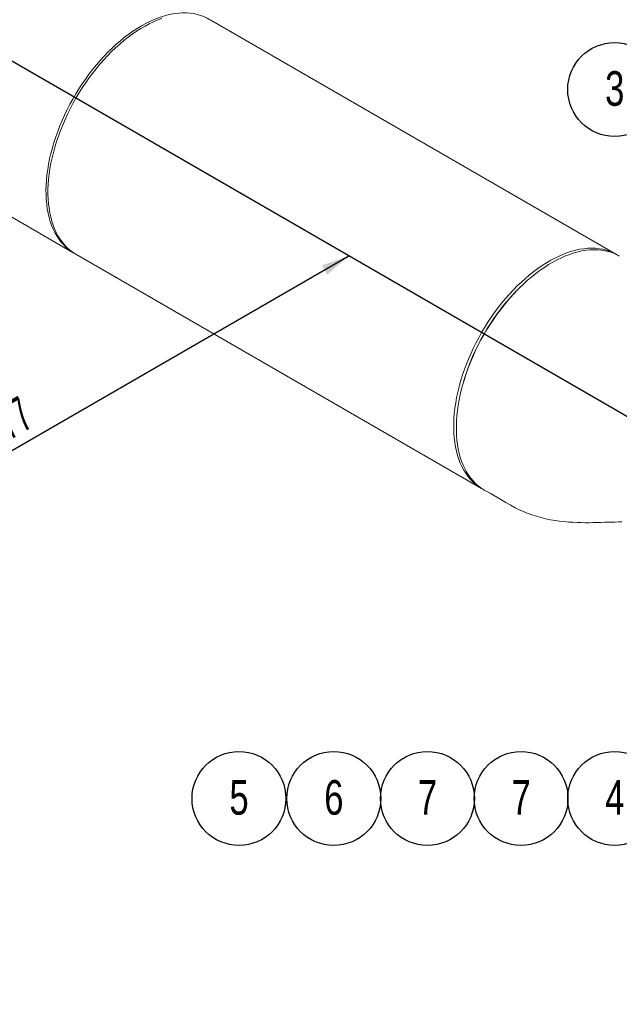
# Model space of a CAD drawing. Header units: millimetres. Extents: x 195 to 7681, y 65 to 5395.
# Tile 54 of 80: x 2730 to 3519, y 2949 to 4245. Entities that reach past the tile are written whole.
import ezdxf

# ---------------------------------------------------------------- set-up
doc = ezdxf.new("R2010")
doc.units = ezdxf.units.MM
doc.layers.add('COTAS', color=1, linetype='Continuous')
doc.styles.add('SLDTEXTSTYLE3', font='TXT', dxfattribs={"width": 0.75})
doc.styles.add('SLDTEXTSTYLE4', font='TXT', dxfattribs={"width": 0.605})
doc.dimstyles.new('SLDDIMSTYLE0', dxfattribs={"dimtxt": 45.5, "dimasz": 45.5, "dimexe": 0, "dimexo": 0.0625, "dimgap": 11.375, "dimtad": 1, "dimdec": 0, "dimrnd": 1e-09, "dimzin": 12, "dimdsep": 46, "dimtxsty": 'SLDTEXTSTYLE4', "dimsah": 1, "dimcen": 0.09, "dimadec": 0, "dimazin": 3, "dimtfac": 1, "dimtdec": 0, "dimtofl": 0, "dimtmove": 0, "dimatfit": 3, "dimfxl": 1, "dimfrac": 2, "dimtolj": 1, "dimtzin": 12, "dimarcsym": 0})

# ---------------------------------------------------------------- blocks, each defined once
blk = doc.blocks.new('_D_1')
at = {"layer": 'COTAS', "ltscale": 13, "transparency": 16777216}
for p, q in [((2694.9, 4215.3), (2694.9, 4954.5)), ((2694.9, 4943.9), (4366.7, 3978.8)), ((4366.7, 2959.9), (4366.7, 3989.4))]:
    blk.add_line(p, q, dxfattribs=at)
for points in [[(2694.9, 4943.9), (2723.6, 4919.3), (2730.6, 4931.4)], [(4366.7, 3978.8), (4338, 4003.5), (4331, 3991.3)]]:
    blk.add_solid(points, dxfattribs=at)
at = {"layer": 'COTAS', "ltscale": 13, "transparency": 16777216, "insert": (3499.9, 4546.9), "char_height": 45.5, "attachment_point": 1, "rotation": 330.0027, "style": 'SLDTEXTSTYLE4'}
blk.add_mtext('2364', dxfattribs=at)
blk = doc.blocks.new('_D_3')
at = {"layer": 'COTAS', "ltscale": 13, "transparency": 16777216}
for p, q in [((2331, 3454.1), (3163.1, 3934.5)), ((1872, 3719.1), (2340.2, 3448.8))]:
    blk.add_line(p, q, dxfattribs=at)
for points in [[(3163.1, 3934.5), (3127.4, 3922), (3134.4, 3909.8)], [(2331, 3454.1), (2366.7, 3466.6), (2359.7, 3478.8)]]:
    blk.add_solid(points, dxfattribs=at)
at = {"layer": 'COTAS', "ltscale": 13, "transparency": 16777216, "insert": (2657.5, 3710.3), "char_height": 45.5, "attachment_point": 1, "rotation": 29.9973, "style": 'SLDTEXTSTYLE4'}
blk.add_mtext('1177', dxfattribs=at)
blk = doc.blocks.new('SW_NOTE_0_25')
at = {"layer": 'COTAS', "color": 0, "ltscale": 13}
blk.add_circle((-27.4, 55.4), 61.8, dxfattribs=at)
at = {"layer": 'COTAS', "color": 0, "ltscale": 13, "insert": (-27.3, 79.5), "char_height": 45.5, "attachment_point": 2, "style": 'SLDTEXTSTYLE3'}
blk.add_mtext('3', dxfattribs=at)
blk = doc.blocks.new('SW_NOTE_0_26')
at = {"layer": 'COTAS', "color": 0, "ltscale": 13}
blk.add_circle((-14.3, -60.1), 61.8, dxfattribs=at)
at = {"layer": 'COTAS', "color": 0, "ltscale": 13, "insert": (-14.2, -36), "char_height": 45.5, "attachment_point": 2, "style": 'SLDTEXTSTYLE3'}
blk.add_mtext('4', dxfattribs=at)
blk = doc.blocks.new('SW_NOTE_0_27')
at = {"layer": 'COTAS', "color": 0, "ltscale": 13}
blk.add_circle((17, 34.5), 61.8, dxfattribs=at)
at = {"layer": 'COTAS', "color": 0, "ltscale": 13, "insert": (17.1, 58.7), "char_height": 45.5, "attachment_point": 2, "style": 'SLDTEXTSTYLE3'}
blk.add_mtext('7', dxfattribs=at)
blk = doc.blocks.new('SW_NOTE_0_28')
at = {"layer": 'COTAS', "color": 0, "ltscale": 13}
blk.add_circle((17, 34.5), 61.8, dxfattribs=at)
at = {"layer": 'COTAS', "color": 0, "ltscale": 13, "insert": (17.1, 58.7), "char_height": 45.5, "attachment_point": 2, "style": 'SLDTEXTSTYLE3'}
blk.add_mtext('7', dxfattribs=at)
blk = doc.blocks.new('SW_NOTE_0_29')
at = {"layer": 'COTAS', "color": 0, "ltscale": 13}
blk.add_circle((17, 34.5), 61.8, dxfattribs=at)
at = {"layer": 'COTAS', "color": 0, "ltscale": 13, "insert": (17.1, 58.7), "char_height": 45.5, "attachment_point": 2, "style": 'SLDTEXTSTYLE3'}
blk.add_mtext('6', dxfattribs=at)
blk = doc.blocks.new('SW_NOTE_0_30')
at = {"layer": 'COTAS', "color": 0, "ltscale": 13}
blk.add_circle((17, 34.5), 61.8, dxfattribs=at)
at = {"layer": 'COTAS', "color": 0, "ltscale": 13, "insert": (17.1, 58.7), "char_height": 45.5, "attachment_point": 2, "style": 'SLDTEXTSTYLE3'}
blk.add_mtext('5', dxfattribs=at)

msp = doc.modelspace()

# ---------------------------------------------------------------- linework, layer by layer
at = {"color": 7, "linetype": 'Continuous', "lineweight": 18, "ltscale": 13}
for p, q in [((3515.56, 3936.28), (2981.36, 4244.66)), ((2694.9, 3999.43), (2800.95, 3938.21)), ((2803.57, 3936.7), (3337.77, 3628.31)), ((3382.73, 3887.34), (3380.95, 3885.48)), ((3314.45, 3770.28), (3313.72, 3767.8))]:
    msp.add_line(p, q, dxfattribs=at)
at = {"color": 7, "linetype": 'Continuous', "ltscale": 13}
msp.add_line((3543.41, 3714.9), (2694.9, 4204.73), dxfattribs=at)
at = {"color": 7, "linetype": 'Continuous', "lineweight": 18, "ltscale": 13, "flags": 128}
for points in [[(2889.84, 4237.37), (2895.44, 4240.46), (2901.03, 4243.26), (2906.6, 4245.75), (2912.13, 4247.94), (2917.62, 4249.82), (2923.06, 4251.39), (2928.43, 4252.64), (2933.72, 4253.58), (2938.92, 4254.19), (2944.03, 4254.48), (2949.03, 4254.45), (2953.91, 4254.1), (2958.67, 4253.42), (2963.29, 4252.43), (2967.76, 4251.11), (2972.08, 4249.48), (2976.23, 4247.54), (2980.04, 4245.4)], [(2803.56, 4142.02), (2807.61, 4148.83), (2811.83, 4155.52), (2816.21, 4162.08), (2820.74, 4168.51), (2825.41, 4174.77), (2830.21, 4180.87), (2835.14, 4186.8), (2840.18, 4192.53), (2845.32, 4198.06), (2850.56, 4203.37), (2855.89, 4208.46), (2861.28, 4213.32), (2866.74, 4217.94), (2872.24, 4222.3), (2877.79, 4226.4), (2883.37, 4230.23), (2888.96, 4233.78), (2894.57, 4237.05), (2900.16, 4240.03), (2905.75, 4242.72), (2911.3, 4245.1), (2916.82, 4247.17)], [(2976.28, 4247.28), (2980.37, 4245.22), (2981.36, 4244.66)], [(2802.27, 3937.47), (2801.44, 3937.93), (2797.54, 3940.33), (2793.83, 3943.04), (2790.31, 3946.04), (2786.99, 3949.33), (2783.87, 3952.9), (2780.96, 3956.75), (2778.27, 3960.87), (2775.8, 3965.25), (2773.56, 3969.88), (2771.54, 3974.75), (2769.76, 3979.86), (2768.22, 3985.19), (2766.92, 3990.73), (2765.87, 3996.48), (2765.06, 4002.41), (2764.5, 4008.53), (2764.19, 4014.8), (2764.13, 4021.24), (2764.31, 4027.81), (2764.75, 4034.51), (2765.43, 4041.33), (2766.37, 4048.24), (2767.54, 4055.25), (2768.96, 4062.33), (2770.62, 4069.46), (2772.52, 4076.64), (2774.65, 4083.86), (2777.01, 4091.09), (2779.59, 4098.32), (2782.39, 4105.54), (2785.4, 4112.73), (2788.63, 4119.88), (2792.05, 4126.98), (2795.67, 4134.01), (2799.47, 4140.95), (2803.45, 4147.8), (2807.61, 4154.54), (2811.93, 4161.15), (2816.4, 4167.63), (2821.02, 4173.96), (2825.77, 4180.12), (2830.65, 4186.11), (2835.65, 4191.91), (2840.76, 4197.52), (2845.97, 4202.92), (2851.26, 4208.09), (2856.63, 4213.04), (2862.06, 4217.75), (2867.55, 4222.21), (2873.08, 4226.41), (2878.65, 4230.34), (2884.24, 4234), (2889.84, 4237.37)], [(2803.57, 3936.7), (2802.58, 3937.28), (2798.75, 3939.8), (2795.11, 3942.61), (2791.67, 3945.72), (2788.42, 3949.12), (2785.38, 3952.8), (2782.55, 3956.75), (2779.94, 3960.97), (2777.55, 3965.44), (2775.4, 3970.16), (2773.47, 3975.13), (2771.78, 3980.32), (2770.33, 3985.73), (2769.12, 3991.35), (2768.16, 3997.17), (2767.44, 4003.17), (2766.98, 4009.35), (2766.76, 4015.69), (2766.79, 4022.17), (2767.07, 4028.8), (2767.6, 4035.54), (2768.38, 4042.4), (2769.4, 4049.35), (2770.67, 4056.38), (2772.18, 4063.48), (2773.93, 4070.64), (2775.91, 4077.83), (2778.13, 4085.05), (2780.57, 4092.28), (2783.24, 4099.51), (2786.12, 4106.72), (2789.21, 4113.9), (2792.51, 4121.04), (2796, 4128.11), (2799.69, 4135.11), (2803.56, 4142.02)], [(3519.06, 3934.26), (3517.57, 3935.09), (3513.45, 3937.11), (3509.18, 3938.81), (3504.74, 3940.21), (3500.16, 3941.28), (3495.44, 3942.04), (3490.58, 3942.47), (3485.61, 3942.58), (3480.53, 3942.37), (3475.35, 3941.84), (3470.08, 3940.98), (3464.73, 3939.81), (3459.31, 3938.32), (3453.83, 3936.52), (3448.31, 3934.41), (3442.75, 3931.99), (3437.16, 3929.27), (3431.56, 3926.25), (3425.96, 3922.95), (3420.37, 3919.36), (3414.8, 3915.49), (3409.25, 3911.36), (3403.75, 3906.97), (3398.3, 3902.32), (3392.92, 3897.43), (3387.6, 3892.31), (3382.38, 3886.97), (3377.24, 3881.41), (3372.22, 3875.66), (3367.3, 3869.71), (3362.51, 3863.59), (3357.86, 3857.3), (3353.35, 3850.86), (3348.99, 3844.28), (3344.8, 3837.57), (3340.77, 3830.75), (3336.92, 3823.83), (3333.26, 3816.82), (3329.79, 3809.74), (3326.51, 3802.6), (3323.45, 3795.42), (3320.59, 3788.2), (3317.95, 3780.97), (3315.54, 3773.74), (3313.35, 3766.52), (3311.4, 3759.33), (3309.68, 3752.18), (3308.2, 3745.09), (3306.96, 3738.07), (3305.97, 3731.13), (3305.22, 3724.28), (3304.72, 3717.55), (3304.47, 3710.95), (3304.47, 3704.48), (3304.72, 3698.16), (3305.22, 3692), (3305.97, 3686.02), (3306.96, 3680.23), (3308.2, 3674.64), (3309.68, 3669.25), (3311.4, 3664.09), (3313.35, 3659.15), (3315.54, 3654.46), (3317.95, 3650.02), (3320.59, 3645.83), (3323.45, 3641.91), (3326.51, 3638.27), (3329.79, 3634.91), (3333.26, 3631.84), (3336.92, 3629.06), (3340.77, 3626.58), (3341.27, 3626.29)], [(3337.76, 3833.63), (3341.81, 3840.44), (3346.03, 3847.13), (3350.41, 3853.7), (3354.93, 3860.12), (3359.61, 3866.39), (3364.41, 3872.49), (3369.34, 3878.41), (3374.38, 3884.14), (3379.52, 3889.67), (3384.76, 3894.98), (3390.08, 3900.08), (3395.48, 3904.93), (3400.94, 3909.55), (3406.44, 3913.91), (3411.99, 3918.01), (3417.57, 3921.84), (3423.16, 3925.4), (3428.76, 3928.67), (3434.36, 3931.65), (3439.94, 3934.33), (3445.5, 3936.71), (3451.02, 3938.78), (3456.49, 3940.55), (3461.9, 3942), (3467.24, 3943.13), (3472.5, 3943.94), (3477.67, 3944.44), (3482.74, 3944.61), (3487.7, 3944.45), (3492.53, 3943.98), (3497.24, 3943.18), (3501.8, 3942.07), (3506.22, 3940.64), (3510.48, 3938.89), (3514.57, 3936.84), (3517.29, 3935.24)], [(3341.6, 3626.28), (3340.78, 3626.68), (3336.78, 3628.9), (3332.95, 3631.41), (3329.31, 3634.23), (3325.86, 3637.34), (3322.62, 3640.73), (3319.58, 3644.41), (3316.75, 3648.36), (3314.14, 3652.58), (3311.75, 3657.05), (3309.59, 3661.78), (3307.67, 3666.74), (3305.98, 3671.93), (3304.53, 3677.34), (3303.32, 3682.96), (3302.36, 3688.78), (3301.64, 3694.78), (3301.18, 3700.96), (3300.96, 3707.3), (3300.99, 3713.79), (3301.27, 3720.41), (3301.8, 3727.15), (3302.58, 3734.01), (3303.6, 3740.96), (3304.87, 3747.99), (3306.38, 3755.1), (3308.13, 3762.25), (3310.11, 3769.45), (3312.33, 3776.67), (3314.77, 3783.9), (3317.44, 3791.13), (3320.32, 3798.34), (3323.41, 3805.52), (3326.71, 3812.65), (3330.2, 3819.72), (3333.89, 3826.72), (3337.76, 3833.63)], [(3341.27, 3626.29), (3348.81, 3621.94), (3363.26, 3613.6), (3369.57, 3609.95), (3372.81, 3608.09), (3374.45, 3607.14), (3375.21, 3606.69), (3376.09, 3606.19), (3377.16, 3605.57), (3378.43, 3604.85), (3379.93, 3604.02), (3381.83, 3603.01), (3386.46, 3600.68), (3391.67, 3598.29), (3397.75, 3595.8), (3403.79, 3593.6), (3409.92, 3591.64), (3416.08, 3589.93), (3422.22, 3588.45), (3428.34, 3587.2), (3434.41, 3586.16), (3440.41, 3585.31), (3446.33, 3584.64), (3452.15, 3584.12), (3457.86, 3583.75), (3463.46, 3583.5), (3468.93, 3583.35), (3474.29, 3583.29), (3479.52, 3583.3), (3484.64, 3583.37), (3489.64, 3583.48), (3494.54, 3583.61), (3499.34, 3583.76), (3504.07, 3583.9), (3508.73, 3584.03), (3513.35, 3584.14), (3517.93, 3584.2), (3522.5, 3584.19)]]:
    msp.add_lwpolyline(points, dxfattribs=at)
at = {"color": 7, "linetype": 'Continuous', "lineweight": 18, "ltscale": 169}
msp.add_arc((3589.83, 3688.1), 287.38, 136.6211, 163.38428, dxfattribs=at)

# ---------------------------------------------------------------- block references
at = {"layer": 'COTAS', "ltscale": 13}
for name, p in [('SW_NOTE_0_25', (3540.34, 4098.11)), ('SW_NOTE_0_30', (3001.25, 3185.7)), ('SW_NOTE_0_29', (3126.1, 3185.7)), ('SW_NOTE_0_28', (3249.39, 3185.7)), ('SW_NOTE_0_27', (3372.68, 3185.7)), ('SW_NOTE_0_26', (3527.25, 3280.35))]:
    msp.add_blockref(name, p, dxfattribs=at)

# ---------------------------------------------------------------- dimensions: what is measured, and where the dimension line sits
for base, p1, p2, angle, picture, middle in [((4366.69, 3978.83), (2694.9, 4204.73), (4366.69, 2949.27), 330.00269, '_D_1', (3530.8, 4461.38)), ((3163.07, 3934.46), (1862.84, 3724.4), (3543.41, 3714.9), 29.99731, '_D_3', (2747.04, 3694.3))]:
    dim = msp.add_linear_dim(base=base, p1=p1, p2=p2, angle=angle, dimstyle='SLDDIMSTYLE0', dxfattribs=at)
    dim.commit()
    dim.dimension.update_dxf_attribs({"geometry": picture, "text_midpoint": middle, "dimtype": 160})

doc.saveas('drawing.dxf')
